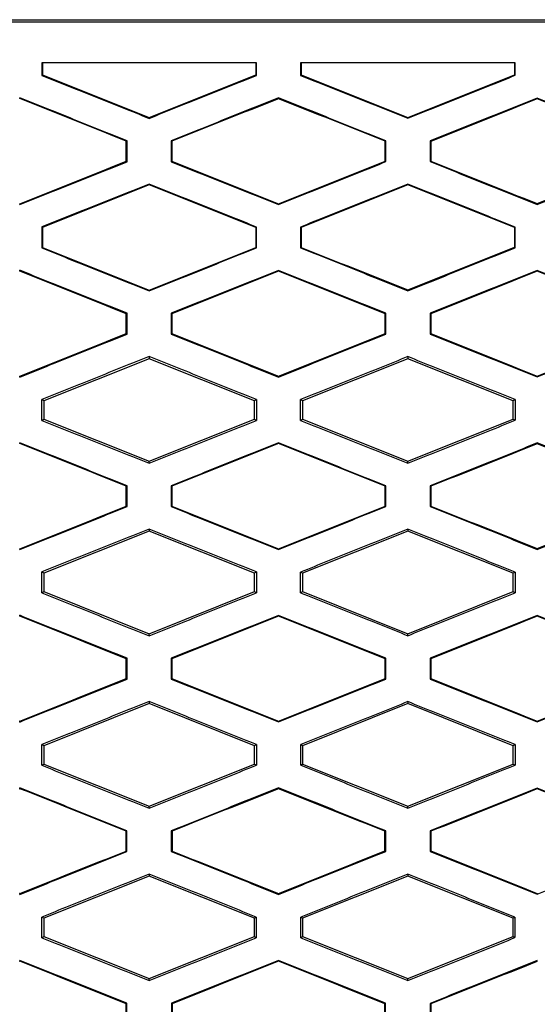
# Model space of a CAD drawing. Header units: millimetres. Extents: x -0.44 to 1.31, y -0.87 to 1.29.
# Tile 52 of 182: x 0.2825 to 0.2945, y 0.1787 to 0.2016. Entities that reach past the tile are written whole.
import ezdxf

# ---------------------------------------------------------------- set-up
doc = ezdxf.new("R2010")
doc.units = ezdxf.units.MM

msp = doc.modelspace()

# ---------------------------------------------------------------- linework, layer by layer
at = {"color": 7, "linetype": 'Continuous', "lineweight": 25}
for p, q in [((0.259283, 0.201561), (0.305677, 0.201561)), ((0.262559, 0.201511), (0.30239, 0.201511)), ((0.282991, 0.200561), (0.282991, 0.200268)), ((0.287951, 0.200561), (0.287951, 0.200281)), ((0.287968, 0.200269), (0.287968, 0.200561)), ((0.288992, 0.200561), (0.288992, 0.200269)), ((0.293948, 0.200561), (0.293948, 0.200283)), ((0.293966, 0.200271), (0.293966, 0.200561)), ((0.282991, 0.200268), (0.283008, 0.20028)), ((0.287968, 0.200269), (0.287951, 0.200281)), ((0.288992, 0.200269), (0.289009, 0.200281)), ((0.293966, 0.200271), (0.293948, 0.200283)), ((0.28248, 0.19973), (0.28248, 0.199749)), ((0.28848, 0.199729), (0.28848, 0.199748)), ((0.29448, 0.199727), (0.29448, 0.199745)), ((0.28548, 0.199273), (0.28548, 0.199292)), ((0.29148, 0.199275), (0.29148, 0.199294)), ((0.284969, 0.198753), (0.284951, 0.198742)), ((0.284969, 0.198268), (0.284969, 0.198753)), ((0.285991, 0.198753), (0.285991, 0.198268)), ((0.285991, 0.198753), (0.286008, 0.198742)), ((0.290967, 0.198752), (0.29095, 0.198741)), ((0.290967, 0.198269), (0.290967, 0.198752)), ((0.291993, 0.198752), (0.291993, 0.19827)), ((0.291993, 0.198752), (0.29201, 0.19874)), ((0.284969, 0.198268), (0.284951, 0.19828)), ((0.285991, 0.198268), (0.286008, 0.19828)), ((0.290967, 0.198269), (0.29095, 0.198281)), ((0.291993, 0.19827), (0.29201, 0.198282)), ((0.28548, 0.197749), (0.28548, 0.19773)), ((0.29148, 0.197747), (0.29148, 0.197728)), ((0.28248, 0.197272), (0.28248, 0.197291)), ((0.28848, 0.197273), (0.28848, 0.197292)), ((0.29448, 0.197277), (0.29448, 0.197295)), ((0.282991, 0.196754), (0.282991, 0.196268)), ((0.282991, 0.196754), (0.283008, 0.196742)), ((0.287951, 0.196741), (0.287968, 0.196753)), ((0.287951, 0.196741), (0.287951, 0.196281)), ((0.287968, 0.196269), (0.287968, 0.196753)), ((0.288992, 0.196753), (0.288992, 0.196269)), ((0.288992, 0.196753), (0.289009, 0.196741)), ((0.293948, 0.19674), (0.293966, 0.196752)), ((0.293948, 0.19674), (0.293948, 0.196282)), ((0.293966, 0.196271), (0.293966, 0.196752)), ((0.282991, 0.196268), (0.283008, 0.19628)), ((0.287968, 0.196269), (0.287951, 0.196281)), ((0.288992, 0.196269), (0.289009, 0.196281)), ((0.293966, 0.196271), (0.293948, 0.196282)), ((0.28248, 0.19573), (0.28248, 0.195749)), ((0.28848, 0.19573), (0.28848, 0.195748)), ((0.29448, 0.195727), (0.29448, 0.195745)), ((0.28548, 0.195273), (0.28548, 0.195292)), ((0.29148, 0.195275), (0.29148, 0.195294)), ((0.284969, 0.194753), (0.284951, 0.194742)), ((0.284969, 0.194268), (0.284969, 0.194753)), ((0.285991, 0.194753), (0.285991, 0.194268)), ((0.285991, 0.194753), (0.286009, 0.194742)), ((0.290967, 0.194752), (0.29095, 0.194741)), ((0.290967, 0.19427), (0.290967, 0.194752)), ((0.291993, 0.194752), (0.291993, 0.19427)), ((0.291993, 0.194752), (0.292011, 0.19474)), ((0.284969, 0.194268), (0.284951, 0.19428)), ((0.285991, 0.194268), (0.286009, 0.19428)), ((0.290967, 0.19427), (0.29095, 0.194281)), ((0.291993, 0.19427), (0.292011, 0.194282)), ((0.28548, 0.1937), (0.283037, 0.192723)), ((0.28548, 0.193749), (0.28548, 0.1937)), ((0.287923, 0.192723), (0.28548, 0.1937)), ((0.29148, 0.1937), (0.289037, 0.192723)), ((0.29148, 0.193747), (0.29148, 0.1937)), ((0.293923, 0.192723), (0.29148, 0.1937)), ((0.28248, 0.193273), (0.28248, 0.193291)), ((0.28848, 0.193274), (0.28848, 0.193292)), ((0.29448, 0.193277), (0.29448, 0.193295)), ((0.283037, 0.192723), (0.282991, 0.192753)), ((0.283037, 0.192723), (0.283037, 0.192299)), ((0.287968, 0.192753), (0.287923, 0.192723)), ((0.287923, 0.192299), (0.287923, 0.192723)), ((0.289037, 0.192723), (0.288992, 0.192753)), ((0.289037, 0.192723), (0.289037, 0.192299)), ((0.293966, 0.192751), (0.293923, 0.192723)), ((0.293923, 0.192299), (0.293923, 0.192723)), ((0.282991, 0.192268), (0.283037, 0.192299)), ((0.283037, 0.192299), (0.28548, 0.191322)), ((0.28548, 0.191322), (0.287923, 0.192299)), ((0.287923, 0.192299), (0.287968, 0.192269)), ((0.288992, 0.192269), (0.289037, 0.192299)), ((0.289037, 0.192299), (0.29148, 0.191322)), ((0.29148, 0.191322), (0.293923, 0.192299)), ((0.293923, 0.192299), (0.293966, 0.192271)), ((0.28248, 0.19173), (0.28248, 0.191749)), ((0.28848, 0.191729), (0.28848, 0.191748)), ((0.29448, 0.191726), (0.29448, 0.191745)), ((0.28548, 0.191273), (0.28548, 0.191322)), ((0.29148, 0.191275), (0.29148, 0.191322)), ((0.284969, 0.190753), (0.284951, 0.190741)), ((0.284969, 0.190269), (0.284969, 0.190753)), ((0.285992, 0.190753), (0.285992, 0.190269)), ((0.285992, 0.190753), (0.286009, 0.190741)), ((0.290967, 0.190752), (0.29095, 0.19074)), ((0.290967, 0.19027), (0.290967, 0.190752)), ((0.291994, 0.190752), (0.291994, 0.19027)), ((0.291994, 0.190752), (0.292011, 0.19074)), ((0.284969, 0.190269), (0.284951, 0.19028)), ((0.285992, 0.190269), (0.286009, 0.190281)), ((0.290967, 0.19027), (0.290949, 0.190282)), ((0.291994, 0.19027), (0.292011, 0.190282)), ((0.28548, 0.1897), (0.283037, 0.188723)), ((0.28548, 0.189748), (0.28548, 0.1897)), ((0.287923, 0.188723), (0.28548, 0.1897)), ((0.29148, 0.1897), (0.289037, 0.188723)), ((0.29148, 0.189747), (0.29148, 0.1897)), ((0.293923, 0.188723), (0.29148, 0.1897)), ((0.29448, 0.189277), (0.29448, 0.189296)), ((0.28248, 0.189273), (0.28248, 0.189292)), ((0.28848, 0.189274), (0.28848, 0.189293)), ((0.283037, 0.188723), (0.282992, 0.188753)), ((0.283037, 0.188723), (0.283037, 0.188299)), ((0.287968, 0.188753), (0.287923, 0.188723)), ((0.287923, 0.188299), (0.287923, 0.188723)), ((0.289037, 0.188723), (0.288993, 0.188752)), ((0.289037, 0.188723), (0.289037, 0.188299)), ((0.293965, 0.188751), (0.293923, 0.188723)), ((0.293923, 0.188299), (0.293923, 0.188723)), ((0.282992, 0.188269), (0.283037, 0.188299)), ((0.283037, 0.188299), (0.28548, 0.187322)), ((0.28548, 0.187322), (0.287923, 0.188299)), ((0.287923, 0.188299), (0.287968, 0.188269)), ((0.288993, 0.18827), (0.289037, 0.188299)), ((0.289037, 0.188299), (0.29148, 0.187322)), ((0.29148, 0.187322), (0.293923, 0.188299)), ((0.293923, 0.188299), (0.293965, 0.188271)), ((0.28248, 0.187729), (0.28248, 0.187748)), ((0.28848, 0.187728), (0.28848, 0.187747)), ((0.29448, 0.187726), (0.29448, 0.187744)), ((0.28548, 0.187274), (0.28548, 0.187322)), ((0.29148, 0.187276), (0.29148, 0.187322)), ((0.284968, 0.186753), (0.28495, 0.186741)), ((0.284968, 0.186269), (0.284968, 0.186753)), ((0.285992, 0.186753), (0.285993, 0.186269)), ((0.285992, 0.186753), (0.28601, 0.186741)), ((0.290966, 0.186752), (0.290949, 0.18674)), ((0.290966, 0.18627), (0.290966, 0.186752)), ((0.291994, 0.186751), (0.291995, 0.186271)), ((0.291994, 0.186751), (0.292012, 0.186739)), ((0.284968, 0.186269), (0.28495, 0.186281)), ((0.285993, 0.186269), (0.28601, 0.186281)), ((0.290966, 0.18627), (0.290949, 0.186282)), ((0.291995, 0.186271), (0.292012, 0.186283)), ((0.28548, 0.1857), (0.283037, 0.184723)), ((0.28548, 0.185747), (0.28548, 0.1857)), ((0.287923, 0.184723), (0.28548, 0.1857)), ((0.29148, 0.1857), (0.289037, 0.184723)), ((0.29148, 0.185746), (0.29148, 0.1857)), ((0.293923, 0.184723), (0.29148, 0.1857)), ((0.282479, 0.185275), (0.282479, 0.185293)), ((0.28248, 0.185274), (0.28248, 0.185293)), ((0.28848, 0.185275), (0.28848, 0.185294)), ((0.29448, 0.185278), (0.29448, 0.185297)), ((0.283037, 0.184723), (0.282993, 0.184752)), ((0.287967, 0.184752), (0.287923, 0.184723)), ((0.289037, 0.184723), (0.288994, 0.184752)), ((0.293964, 0.18475), (0.293923, 0.184723)), ((0.283037, 0.184723), (0.283037, 0.184299)), ((0.287923, 0.184299), (0.287923, 0.184723)), ((0.289037, 0.184723), (0.289037, 0.184299)), ((0.293923, 0.184299), (0.293923, 0.184723)), ((0.282993, 0.18427), (0.283037, 0.184299)), ((0.283037, 0.184299), (0.28548, 0.183322)), ((0.28548, 0.183322), (0.287923, 0.184299)), ((0.287923, 0.184299), (0.287967, 0.18427)), ((0.288994, 0.18427), (0.289037, 0.184299)), ((0.289037, 0.184299), (0.29148, 0.183322)), ((0.29148, 0.183322), (0.293923, 0.184299)), ((0.293923, 0.184299), (0.293964, 0.184272)), ((0.282479, 0.183728), (0.282479, 0.183747)), ((0.28248, 0.183728), (0.28248, 0.183747)), ((0.28848, 0.183727), (0.28848, 0.183746)), ((0.29448, 0.183724), (0.29448, 0.183743)), ((0.28548, 0.183275), (0.28548, 0.183322)), ((0.29148, 0.183277), (0.29148, 0.183322)), ((0.284967, 0.182752), (0.284949, 0.18274)), ((0.284967, 0.18227), (0.284967, 0.182752)), ((0.285994, 0.182752), (0.285994, 0.18227)), ((0.285994, 0.182752), (0.286011, 0.18274)), ((0.290965, 0.182751), (0.290948, 0.182739)), ((0.290965, 0.182271), (0.290965, 0.182751)), ((0.291996, 0.18275), (0.291996, 0.182272)), ((0.291996, 0.18275), (0.292013, 0.182739)), ((0.284967, 0.18227), (0.284949, 0.182282)), ((0.285994, 0.18227), (0.286011, 0.182282)), ((0.290965, 0.182271), (0.290947, 0.182283)), ((0.291996, 0.182272), (0.292013, 0.182283)), ((0.28548, 0.1817), (0.283037, 0.180723)), ((0.28548, 0.181746), (0.28548, 0.1817)), ((0.287923, 0.180723), (0.28548, 0.1817)), ((0.29148, 0.1817), (0.289037, 0.180723)), ((0.29148, 0.181744), (0.29148, 0.1817)), ((0.293923, 0.180723), (0.29148, 0.1817)), ((0.282479, 0.181276), (0.282479, 0.181295)), ((0.28248, 0.181276), (0.28248, 0.181294)), ((0.28848, 0.181277), (0.28848, 0.181296)), ((0.283037, 0.180723), (0.282994, 0.180751)), ((0.283037, 0.180723), (0.283037, 0.180299)), ((0.287965, 0.180751), (0.287923, 0.180723)), ((0.287923, 0.180299), (0.287923, 0.180723)), ((0.289037, 0.180723), (0.288995, 0.180751)), ((0.289037, 0.180723), (0.289037, 0.180299)), ((0.293963, 0.180749), (0.293923, 0.180723)), ((0.293923, 0.180299), (0.293923, 0.180723)), ((0.282994, 0.180271), (0.283037, 0.180299)), ((0.283037, 0.180299), (0.28548, 0.179322)), ((0.28548, 0.179322), (0.287923, 0.180299)), ((0.287923, 0.180299), (0.287965, 0.180271)), ((0.288995, 0.180271), (0.289037, 0.180299)), ((0.289037, 0.180299), (0.29148, 0.179322)), ((0.29148, 0.179322), (0.293923, 0.180299)), ((0.293923, 0.180299), (0.293963, 0.180273)), ((0.282479, 0.179726), (0.282479, 0.179745)), ((0.28248, 0.179726), (0.28248, 0.179745)), ((0.28848, 0.179726), (0.28848, 0.179744)), ((0.28548, 0.179277), (0.28548, 0.179322)), ((0.29148, 0.179279), (0.29148, 0.179322)), ((0.284965, 0.178751), (0.284948, 0.178739)), ((0.284965, 0.178271), (0.284965, 0.178751)), ((0.285995, 0.178751), (0.285996, 0.178271)), ((0.285995, 0.178751), (0.286013, 0.178739)), ((0.290963, 0.17875), (0.290946, 0.178738)), ((0.290963, 0.178272), (0.290963, 0.17875)), ((0.291997, 0.178749), (0.291998, 0.178273)), ((0.291997, 0.178749), (0.292015, 0.178738))]:
    msp.add_line(p, q, dxfattribs=at)
for points, knots in [([(0.287968, 0.200561), (0.287415, 0.200561), (0.286309, 0.200561), (0.28465, 0.200561), (0.283544, 0.200561), (0.282991, 0.200561)], [0, 0, 0, 0, 0.333425, 0.666756, 1, 1, 1, 1]), ([(0.293966, 0.200561), (0.293413, 0.200561), (0.292307, 0.200561), (0.290649, 0.200561), (0.289544, 0.200561), (0.288992, 0.200561)], [0, 0, 0, 0, 0.333531, 0.666861, 1, 1, 1, 1]), ([(0.282991, 0.200268), (0.283406, 0.200102), (0.284235, 0.199771), (0.285065, 0.199439), (0.28548, 0.199273)], [0, 0, 0, 0, 0.4999161, 1, 1, 1, 1]), ([(0.28548, 0.199273), (0.285894, 0.199439), (0.286724, 0.199771), (0.287553, 0.200103), (0.287968, 0.200269)], [0, 0, 0, 0, 0.499761, 1, 1, 1, 1]), ([(0.288992, 0.200269), (0.289406, 0.200103), (0.290236, 0.199772), (0.291065, 0.199441), (0.29148, 0.199275)], [0, 0, 0, 0, 0.499669, 1, 1, 1, 1]), ([(0.29148, 0.199275), (0.291894, 0.199441), (0.292723, 0.199773), (0.293551, 0.200105), (0.293966, 0.200271)], [0, 0, 0, 0, 0.499562, 1, 1, 1, 1]), ([(0.284969, 0.198753), (0.284555, 0.198919), (0.283725, 0.199251), (0.282895, 0.199583), (0.282479, 0.199749)], [0, 0, 0, 0, 0.498751, 1, 1, 1, 1]), ([(0.28848, 0.199748), (0.288065, 0.199582), (0.287235, 0.199251), (0.286406, 0.198919), (0.285991, 0.198753)], [0, 0, 0, 0, 0.500256, 1, 1, 1, 1]), ([(0.290967, 0.198752), (0.290552, 0.198918), (0.289723, 0.19925), (0.288894, 0.199582), (0.28848, 0.199748)], [0, 0, 0, 0, 0.500319, 1, 1, 1, 1]), ([(0.29448, 0.199745), (0.294065, 0.19958), (0.293236, 0.199249), (0.292407, 0.198918), (0.291993, 0.198752)], [0, 0, 0, 0, 0.500445, 1, 1, 1, 1]), ([(0.296964, 0.19875), (0.296549, 0.198916), (0.295722, 0.199248), (0.294894, 0.19958), (0.29448, 0.199745)], [0, 0, 0, 0, 0.500457, 1, 1, 1, 1]), ([(0.282479, 0.197272), (0.282895, 0.197439), (0.283725, 0.197771), (0.284555, 0.198103), (0.284969, 0.198268)], [0, 0, 0, 0, 0.501209, 1, 1, 1, 1]), ([(0.285991, 0.198268), (0.286406, 0.198103), (0.287235, 0.197771), (0.288065, 0.197439), (0.28848, 0.197273)], [0, 0, 0, 0, 0.499781, 1, 1, 1, 1]), ([(0.28848, 0.197273), (0.288894, 0.197439), (0.289723, 0.197771), (0.290552, 0.198103), (0.290967, 0.198269)], [0, 0, 0, 0, 0.499644, 1, 1, 1, 1]), ([(0.291993, 0.19827), (0.292407, 0.198104), (0.293236, 0.197773), (0.294065, 0.197442), (0.29448, 0.197277)], [0, 0, 0, 0, 0.499594, 1, 1, 1, 1]), ([(0.29448, 0.197277), (0.294894, 0.197442), (0.295722, 0.197774), (0.296549, 0.198106), (0.296964, 0.198272)], [0, 0, 0, 0, 0.499505, 1, 1, 1, 1]), ([(0.28548, 0.197749), (0.285065, 0.197583), (0.284235, 0.197251), (0.283405, 0.19692), (0.282991, 0.196754)], [0, 0, 0, 0, 0.50012, 1, 1, 1, 1]), ([(0.287968, 0.196753), (0.287554, 0.196919), (0.286724, 0.197251), (0.285895, 0.197583), (0.28548, 0.197749)], [0, 0, 0, 0, 0.500202, 1, 1, 1, 1]), ([(0.29148, 0.197747), (0.291065, 0.197581), (0.290236, 0.19725), (0.289406, 0.196919), (0.288992, 0.196753)], [0, 0, 0, 0, 0.500368, 1, 1, 1, 1]), ([(0.293966, 0.196752), (0.293551, 0.196918), (0.292723, 0.19725), (0.291894, 0.197581), (0.29148, 0.197747)], [0, 0, 0, 0, 0.500399, 1, 1, 1, 1]), ([(0.282991, 0.196268), (0.283406, 0.196102), (0.284235, 0.19577), (0.285065, 0.195439), (0.28548, 0.195273)], [0, 0, 0, 0, 0.499922, 1, 1, 1, 1]), ([(0.28548, 0.195273), (0.285895, 0.195439), (0.286724, 0.195771), (0.287553, 0.196103), (0.287968, 0.196269)], [0, 0, 0, 0, 0.499756, 1, 1, 1, 1]), ([(0.288992, 0.196269), (0.289406, 0.196103), (0.290236, 0.195772), (0.291065, 0.195441), (0.29148, 0.195275)], [0, 0, 0, 0, 0.4996753, 1, 1, 1, 1]), ([(0.29148, 0.195275), (0.291894, 0.195441), (0.292723, 0.195773), (0.293551, 0.196104), (0.293966, 0.196271)], [0, 0, 0, 0, 0.499558, 1, 1, 1, 1]), ([(0.284969, 0.194753), (0.284555, 0.194919), (0.283725, 0.195251), (0.282895, 0.195583), (0.282479, 0.19575)], [0, 0, 0, 0, 0.498742, 1, 1, 1, 1]), ([(0.28848, 0.195748), (0.288065, 0.195582), (0.287235, 0.195251), (0.286406, 0.194919), (0.285991, 0.194753)], [0, 0, 0, 0, 0.50026, 1, 1, 1, 1]), ([(0.290967, 0.194752), (0.290553, 0.194918), (0.289723, 0.19525), (0.288894, 0.195582), (0.28848, 0.195748)], [0, 0, 0, 0, 0.500313, 1, 1, 1, 1]), ([(0.29448, 0.195745), (0.294065, 0.19558), (0.293236, 0.195249), (0.292407, 0.194918), (0.291993, 0.194752)], [0, 0, 0, 0, 0.500449, 1, 1, 1, 1]), ([(0.296964, 0.19475), (0.29655, 0.194916), (0.295722, 0.195248), (0.294894, 0.19558), (0.29448, 0.195745)], [0, 0, 0, 0, 0.50045, 1, 1, 1, 1]), ([(0.282479, 0.193272), (0.282895, 0.193439), (0.283725, 0.193771), (0.284555, 0.194103), (0.284969, 0.194268)], [0, 0, 0, 0, 0.50126, 1, 1, 1, 1]), ([(0.285991, 0.194268), (0.286406, 0.194103), (0.287235, 0.193771), (0.288065, 0.193439), (0.28848, 0.193274)], [0, 0, 0, 0, 0.499785, 1, 1, 1, 1]), ([(0.28848, 0.193274), (0.288894, 0.193439), (0.289723, 0.193771), (0.290552, 0.194103), (0.290967, 0.19427)], [0, 0, 0, 0, 0.499642, 1, 1, 1, 1]), ([(0.291993, 0.19427), (0.292407, 0.194104), (0.293236, 0.193773), (0.294065, 0.193442), (0.29448, 0.193277)], [0, 0, 0, 0, 0.499598, 1, 1, 1, 1]), ([(0.29448, 0.193277), (0.294894, 0.193442), (0.295722, 0.193774), (0.296549, 0.194106), (0.296964, 0.194272)], [0, 0, 0, 0, 0.499503, 1, 1, 1, 1]), ([(0.28548, 0.193749), (0.285065, 0.193583), (0.284235, 0.193251), (0.283406, 0.192919), (0.282991, 0.192753)], [0, 0, 0, 0, 0.500122, 1, 1, 1, 1]), ([(0.287968, 0.192753), (0.287553, 0.192919), (0.286724, 0.193251), (0.285895, 0.193583), (0.28548, 0.193749)], [0, 0, 0, 0, 0.500199, 1, 1, 1, 1]), ([(0.29148, 0.193747), (0.291065, 0.193581), (0.290236, 0.19325), (0.289406, 0.192918), (0.288992, 0.192753)], [0, 0, 0, 0, 0.5003682, 1, 1, 1, 1]), ([(0.293966, 0.192751), (0.293551, 0.192917), (0.292723, 0.193249), (0.291894, 0.193581), (0.29148, 0.193747)], [0, 0, 0, 0, 0.500395, 1, 1, 1, 1]), ([(0.282991, 0.192268), (0.283406, 0.192103), (0.284235, 0.191771), (0.285065, 0.191439), (0.28548, 0.191273)], [0, 0, 0, 0, 0.499923, 1, 1, 1, 1]), ([(0.28548, 0.191273), (0.285895, 0.191439), (0.286724, 0.191771), (0.287553, 0.192103), (0.287968, 0.192269)], [0, 0, 0, 0, 0.499756, 1, 1, 1, 1]), ([(0.288992, 0.192269), (0.289406, 0.192104), (0.290236, 0.191772), (0.291065, 0.191441), (0.29148, 0.191275)], [0, 0, 0, 0, 0.499678, 1, 1, 1, 1]), ([(0.29148, 0.191275), (0.291894, 0.191441), (0.292723, 0.191773), (0.293551, 0.192105), (0.293966, 0.192271)], [0, 0, 0, 0, 0.499559, 1, 1, 1, 1]), ([(0.284969, 0.190753), (0.284555, 0.190919), (0.283725, 0.191251), (0.282895, 0.191583), (0.282479, 0.191749)], [0, 0, 0, 0, 0.4987335, 1, 1, 1, 1]), ([(0.28848, 0.191748), (0.288065, 0.191582), (0.287236, 0.191251), (0.286406, 0.190919), (0.285992, 0.190753)], [0, 0, 0, 0, 0.500259, 1, 1, 1, 1]), ([(0.290967, 0.190752), (0.290552, 0.190918), (0.289723, 0.19125), (0.288894, 0.191582), (0.28848, 0.191748)], [0, 0, 0, 0, 0.500312, 1, 1, 1, 1]), ([(0.29448, 0.191745), (0.294065, 0.191579), (0.293236, 0.191248), (0.292408, 0.190917), (0.291994, 0.190752)], [0, 0, 0, 0, 0.500447, 1, 1, 1, 1]), ([(0.296963, 0.19075), (0.296549, 0.190916), (0.295722, 0.191248), (0.294894, 0.191579), (0.29448, 0.191745)], [0, 0, 0, 0, 0.500449, 1, 1, 1, 1]), ([(0.282479, 0.189273), (0.282895, 0.189439), (0.283725, 0.189771), (0.284555, 0.190103), (0.284969, 0.190269)], [0, 0, 0, 0, 0.501318, 1, 1, 1, 1]), ([(0.285992, 0.190269), (0.286406, 0.190103), (0.287236, 0.189771), (0.288065, 0.18944), (0.28848, 0.189274)], [0, 0, 0, 0, 0.499783, 1, 1, 1, 1]), ([(0.28848, 0.189274), (0.288894, 0.18944), (0.289723, 0.189772), (0.290552, 0.190104), (0.290967, 0.19027)], [0, 0, 0, 0, 0.499645, 1, 1, 1, 1]), ([(0.291994, 0.19027), (0.292408, 0.190105), (0.293237, 0.189774), (0.294065, 0.189443), (0.29448, 0.189277)], [0, 0, 0, 0, 0.499597, 1, 1, 1, 1]), ([(0.29448, 0.189277), (0.294894, 0.189443), (0.295721, 0.189775), (0.296549, 0.190106), (0.296963, 0.190272)], [0, 0, 0, 0, 0.499507, 1, 1, 1, 1]), ([(0.28548, 0.189748), (0.285065, 0.189583), (0.284236, 0.189251), (0.283406, 0.188919), (0.282992, 0.188753)], [0, 0, 0, 0, 0.500119, 1, 1, 1, 1]), ([(0.287968, 0.188753), (0.287553, 0.188919), (0.286724, 0.189251), (0.285894, 0.189583), (0.28548, 0.189748)], [0, 0, 0, 0, 0.500201, 1, 1, 1, 1]), ([(0.29148, 0.189747), (0.291065, 0.189581), (0.290236, 0.189249), (0.289407, 0.188918), (0.288993, 0.188752)], [0, 0, 0, 0, 0.5003639, 1, 1, 1, 1]), ([(0.293965, 0.188751), (0.293551, 0.188917), (0.292722, 0.189249), (0.291894, 0.189581), (0.29148, 0.189747)], [0, 0, 0, 0, 0.500397, 1, 1, 1, 1]), ([(0.282992, 0.188269), (0.283406, 0.188103), (0.284236, 0.187771), (0.285065, 0.18744), (0.28548, 0.187274)], [0, 0, 0, 0, 0.499918, 1, 1, 1, 1]), ([(0.28548, 0.187274), (0.285894, 0.18744), (0.286724, 0.187772), (0.287553, 0.188103), (0.287968, 0.188269)], [0, 0, 0, 0, 0.499762, 1, 1, 1, 1]), ([(0.288993, 0.18827), (0.289407, 0.188104), (0.290236, 0.187773), (0.291065, 0.187442), (0.29148, 0.187276)], [0, 0, 0, 0, 0.499674, 1, 1, 1, 1]), ([(0.29148, 0.187276), (0.291894, 0.187442), (0.292722, 0.187773), (0.293551, 0.188105), (0.293965, 0.188271)], [0, 0, 0, 0, 0.499565, 1, 1, 1, 1]), ([(0.284968, 0.186753), (0.284554, 0.186918), (0.283725, 0.18725), (0.282895, 0.187582), (0.282479, 0.187748)], [0, 0, 0, 0, 0.498731, 1, 1, 1, 1]), ([(0.28848, 0.187747), (0.288065, 0.187581), (0.287236, 0.18725), (0.286407, 0.186918), (0.285992, 0.186753)], [0, 0, 0, 0, 0.500253, 1, 1, 1, 1]), ([(0.290966, 0.186752), (0.290552, 0.186918), (0.289723, 0.18725), (0.288894, 0.187581), (0.28848, 0.187747)], [0, 0, 0, 0, 0.5003165, 1, 1, 1, 1]), ([(0.29448, 0.187744), (0.294065, 0.187579), (0.293237, 0.187248), (0.292408, 0.186917), (0.291994, 0.186751)], [0, 0, 0, 0, 0.50044, 1, 1, 1, 1]), ([(0.296963, 0.186749), (0.296549, 0.186915), (0.295721, 0.187247), (0.294893, 0.187579), (0.29448, 0.187744)], [0, 0, 0, 0, 0.500453, 1, 1, 1, 1]), ([(0.282479, 0.185274), (0.282895, 0.18544), (0.283725, 0.185772), (0.284554, 0.186104), (0.284968, 0.186269)], [0, 0, 0, 0, 0.501378, 1, 1, 1, 1]), ([(0.285993, 0.186269), (0.286407, 0.186104), (0.287236, 0.185772), (0.288065, 0.185441), (0.28848, 0.185275)], [0, 0, 0, 0, 0.499777, 1, 1, 1, 1]), ([(0.28848, 0.185275), (0.288894, 0.185441), (0.289723, 0.185773), (0.290551, 0.186104), (0.290966, 0.18627)], [0, 0, 0, 0, 0.499654, 1, 1, 1, 1]), ([(0.291995, 0.186271), (0.292408, 0.186105), (0.293237, 0.185775), (0.294066, 0.185444), (0.29448, 0.185278)], [0, 0, 0, 0, 0.499591, 1, 1, 1, 1]), ([(0.29448, 0.185278), (0.294893, 0.185444), (0.295721, 0.185775), (0.296548, 0.186107), (0.296963, 0.186273)], [0, 0, 0, 0, 0.499516, 1, 1, 1, 1]), ([(0.28548, 0.185747), (0.285065, 0.185582), (0.284236, 0.18525), (0.283407, 0.184918), (0.282993, 0.184752)], [0, 0, 0, 0, 0.50011, 1, 1, 1, 1]), ([(0.287967, 0.184752), (0.287552, 0.184918), (0.286723, 0.18525), (0.285894, 0.185582), (0.28548, 0.185747)], [0, 0, 0, 0, 0.500208, 1, 1, 1, 1]), ([(0.29148, 0.185746), (0.291065, 0.18558), (0.290237, 0.185249), (0.289408, 0.184917), (0.288994, 0.184752)], [0, 0, 0, 0, 0.500355, 1, 1, 1, 1]), ([(0.293964, 0.18475), (0.29355, 0.184916), (0.292722, 0.185248), (0.291894, 0.18558), (0.29148, 0.185746)], [0, 0, 0, 0, 0.500404, 1, 1, 1, 1]), ([(0.28548, 0.183275), (0.285894, 0.183441), (0.286723, 0.183773), (0.287552, 0.184104), (0.287967, 0.18427)], [0, 0, 0, 0, 0.499773, 1, 1, 1, 1]), ([(0.288994, 0.18427), (0.289408, 0.184105), (0.290237, 0.183774), (0.291065, 0.183443), (0.29148, 0.183277)], [0, 0, 0, 0, 0.4996647, 1, 1, 1, 1]), ([(0.29148, 0.183277), (0.291894, 0.183443), (0.292722, 0.183774), (0.29355, 0.184106), (0.293964, 0.184272)], [0, 0, 0, 0, 0.499577, 1, 1, 1, 1]), ([(0.282993, 0.18427), (0.283407, 0.184104), (0.284236, 0.183772), (0.285065, 0.183441), (0.28548, 0.183275)], [0, 0, 0, 0, 0.499909, 1, 1, 1, 1]), ([(0.284967, 0.182752), (0.284553, 0.182917), (0.283724, 0.183249), (0.282895, 0.183581), (0.282479, 0.183747)], [0, 0, 0, 0, 0.498739, 1, 1, 1, 1]), ([(0.28848, 0.183746), (0.288065, 0.18358), (0.287237, 0.183249), (0.286408, 0.182917), (0.285994, 0.182752)], [0, 0, 0, 0, 0.500242, 1, 1, 1, 1]), ([(0.290965, 0.182751), (0.290551, 0.182917), (0.289722, 0.183249), (0.288894, 0.18358), (0.28848, 0.183746)], [0, 0, 0, 0, 0.500326, 1, 1, 1, 1]), ([(0.29448, 0.183743), (0.294066, 0.183578), (0.293238, 0.183247), (0.292409, 0.182916), (0.291996, 0.18275)], [0, 0, 0, 0, 0.5004276, 1, 1, 1, 1]), ([(0.296962, 0.182748), (0.296548, 0.182914), (0.295721, 0.183246), (0.294893, 0.183578), (0.29448, 0.183743)], [0, 0, 0, 0, 0.5004626, 1, 1, 1, 1]), ([(0.282479, 0.181275), (0.282895, 0.181442), (0.283724, 0.181773), (0.284553, 0.182105), (0.284967, 0.18227)], [0, 0, 0, 0, 0.501434, 1, 1, 1, 1]), ([(0.285994, 0.18227), (0.286408, 0.182105), (0.287237, 0.181773), (0.288066, 0.181442), (0.28848, 0.181277)], [0, 0, 0, 0, 0.499765, 1, 1, 1, 1]), ([(0.28848, 0.181277), (0.288894, 0.181442), (0.289722, 0.181774), (0.29055, 0.182105), (0.290965, 0.182271)], [0, 0, 0, 0, 0.499667, 1, 1, 1, 1]), ([(0.291996, 0.182272), (0.29241, 0.182106), (0.293238, 0.181776), (0.294066, 0.181445), (0.29448, 0.18128)], [0, 0, 0, 0, 0.49958, 1, 1, 1, 1]), ([(0.29448, 0.18128), (0.294893, 0.181445), (0.29572, 0.181777), (0.296547, 0.182108), (0.296961, 0.182274)], [0, 0, 0, 0, 0.499531, 1, 1, 1, 1]), ([(0.28548, 0.181746), (0.285066, 0.18158), (0.284237, 0.181249), (0.283408, 0.180917), (0.282994, 0.180751)], [0, 0, 0, 0, 0.500097, 1, 1, 1, 1]), ([(0.287965, 0.180751), (0.287551, 0.180917), (0.286723, 0.181249), (0.285894, 0.18158), (0.28548, 0.181746)], [0, 0, 0, 0, 0.500221, 1, 1, 1, 1]), ([(0.29148, 0.181744), (0.291066, 0.181578), (0.290237, 0.181247), (0.289409, 0.180916), (0.288995, 0.180751)], [0, 0, 0, 0, 0.50034, 1, 1, 1, 1]), ([(0.293963, 0.180749), (0.293549, 0.180915), (0.292721, 0.181247), (0.291894, 0.181578), (0.29148, 0.181744)], [0, 0, 0, 0, 0.500416, 1, 1, 1, 1]), ([(0.282994, 0.180271), (0.283409, 0.180105), (0.284237, 0.179774), (0.285066, 0.179443), (0.28548, 0.179277)], [0, 0, 0, 0, 0.499894, 1, 1, 1, 1]), ([(0.28548, 0.179277), (0.285894, 0.179443), (0.286723, 0.179774), (0.287551, 0.180105), (0.287965, 0.180271)], [0, 0, 0, 0, 0.499788, 1, 1, 1, 1]), ([(0.288995, 0.180271), (0.289409, 0.180106), (0.290238, 0.179775), (0.291066, 0.179444), (0.29148, 0.179279)], [0, 0, 0, 0, 0.49965, 1, 1, 1, 1]), ([(0.29148, 0.179279), (0.291894, 0.179445), (0.292721, 0.179776), (0.293549, 0.180107), (0.293963, 0.180273)], [0, 0, 0, 0, 0.4995928, 1, 1, 1, 1]), ([(0.284965, 0.178751), (0.284552, 0.178916), (0.283723, 0.179248), (0.282895, 0.179579), (0.282479, 0.179746)], [0, 0, 0, 0, 0.498762, 1, 1, 1, 1]), ([(0.28848, 0.179744), (0.288066, 0.179579), (0.287238, 0.179247), (0.286409, 0.178916), (0.285995, 0.178751)], [0, 0, 0, 0, 0.500226, 1, 1, 1, 1]), ([(0.290963, 0.17875), (0.290549, 0.178916), (0.289722, 0.179247), (0.288894, 0.179579), (0.28848, 0.179744)], [0, 0, 0, 0, 0.500342, 1, 1, 1, 1]), ([(0.29448, 0.179742), (0.294066, 0.179576), (0.293238, 0.179245), (0.292411, 0.178915), (0.291997, 0.178749)], [0, 0, 0, 0, 0.500411, 1, 1, 1, 1])]:
    msp.add_open_spline(points, degree=3, knots=knots, dxfattribs=at)
for points in [[(0.283008, 0.200561), (0.283008, 0.200467), (0.283008, 0.200374), (0.283008, 0.20028)], [(0.289009, 0.200561), (0.289009, 0.200468), (0.289009, 0.200374), (0.289009, 0.200281)], [(0.283008, 0.20028), (0.283832, 0.199951), (0.284656, 0.199621), (0.28548, 0.199292)], [(0.28548, 0.199292), (0.286304, 0.199621), (0.287127, 0.199951), (0.287951, 0.200281)], [(0.289009, 0.200281), (0.289833, 0.199952), (0.290656, 0.199623), (0.29148, 0.199294)], [(0.29148, 0.199294), (0.292303, 0.199623), (0.293126, 0.199953), (0.293948, 0.200283)], [(0.282479, 0.19973), (0.282479, 0.19973), (0.28248, 0.19973), (0.28248, 0.19973)], [(0.284951, 0.198742), (0.284128, 0.199071), (0.283304, 0.199401), (0.28248, 0.19973)], [(0.28848, 0.199729), (0.287656, 0.1994), (0.286832, 0.199071), (0.286008, 0.198742)], [(0.29095, 0.198741), (0.290127, 0.19907), (0.289303, 0.1994), (0.28848, 0.199729)], [(0.29448, 0.199727), (0.293657, 0.199398), (0.292834, 0.199069), (0.29201, 0.19874)], [(0.296946, 0.198738), (0.296124, 0.199068), (0.295302, 0.199397), (0.29448, 0.199727)], [(0.284951, 0.19828), (0.284951, 0.198434), (0.284951, 0.198588), (0.284951, 0.198742)], [(0.286008, 0.198742), (0.286008, 0.198588), (0.286008, 0.198434), (0.286008, 0.19828)], [(0.29095, 0.198281), (0.29095, 0.198434), (0.29095, 0.198587), (0.29095, 0.198741)], [(0.29201, 0.19874), (0.29201, 0.198587), (0.29201, 0.198435), (0.29201, 0.198282)], [(0.28248, 0.197291), (0.283304, 0.197621), (0.284128, 0.19795), (0.284951, 0.19828)], [(0.286008, 0.19828), (0.286832, 0.197951), (0.287656, 0.197622), (0.28848, 0.197292)], [(0.28848, 0.197292), (0.289303, 0.197622), (0.290127, 0.197952), (0.29095, 0.198281)], [(0.29201, 0.198282), (0.292834, 0.197953), (0.293657, 0.197624), (0.29448, 0.197295)], [(0.29448, 0.197295), (0.295302, 0.197625), (0.296124, 0.197954), (0.296946, 0.198284)], [(0.28548, 0.19773), (0.284656, 0.197401), (0.283832, 0.197071), (0.283008, 0.196742)], [(0.287951, 0.196741), (0.287127, 0.197071), (0.286304, 0.197401), (0.28548, 0.19773)], [(0.29148, 0.197728), (0.290656, 0.197399), (0.289833, 0.19707), (0.289009, 0.196741)], [(0.293948, 0.19674), (0.293126, 0.197069), (0.292303, 0.197399), (0.29148, 0.197728)], [(0.28248, 0.197291), (0.28248, 0.197291), (0.282479, 0.197291), (0.282479, 0.197292)], [(0.283008, 0.196742), (0.283008, 0.196588), (0.283008, 0.196434), (0.283008, 0.19628)], [(0.289009, 0.196741), (0.289009, 0.196588), (0.289009, 0.196434), (0.289009, 0.196281)], [(0.283008, 0.19628), (0.283832, 0.195951), (0.284656, 0.195621), (0.28548, 0.195292)], [(0.28548, 0.195292), (0.286304, 0.195621), (0.287127, 0.195951), (0.287951, 0.196281)], [(0.289009, 0.196281), (0.289833, 0.195952), (0.290656, 0.195623), (0.29148, 0.195294)], [(0.29148, 0.195294), (0.292303, 0.195623), (0.293126, 0.195953), (0.293948, 0.196282)], [(0.282479, 0.19573), (0.282479, 0.19573), (0.28248, 0.19573), (0.28248, 0.19573)], [(0.284951, 0.194742), (0.284128, 0.195071), (0.283304, 0.195401), (0.28248, 0.19573)], [(0.28848, 0.19573), (0.287656, 0.1954), (0.286832, 0.195071), (0.286009, 0.194742)], [(0.29095, 0.194741), (0.290127, 0.19507), (0.289303, 0.1954), (0.28848, 0.19573)], [(0.29448, 0.195727), (0.293657, 0.195398), (0.292834, 0.195069), (0.292011, 0.19474)], [(0.296946, 0.194738), (0.296124, 0.195068), (0.295302, 0.195397), (0.29448, 0.195727)], [(0.284951, 0.19428), (0.284951, 0.194434), (0.284951, 0.194588), (0.284951, 0.194742)], [(0.286009, 0.194742), (0.286009, 0.194588), (0.286009, 0.194434), (0.286009, 0.19428)], [(0.29095, 0.194281), (0.29095, 0.194434), (0.29095, 0.194587), (0.29095, 0.194741)], [(0.292011, 0.19474), (0.292011, 0.194587), (0.292011, 0.194435), (0.292011, 0.194282)], [(0.28248, 0.193291), (0.283304, 0.193621), (0.284128, 0.193951), (0.284951, 0.19428)], [(0.286009, 0.19428), (0.286832, 0.193951), (0.287656, 0.193622), (0.28848, 0.193292)], [(0.28848, 0.193292), (0.289303, 0.193622), (0.290127, 0.193952), (0.29095, 0.194281)], [(0.292011, 0.194282), (0.292834, 0.193953), (0.293657, 0.193624), (0.29448, 0.193295)], [(0.29448, 0.193295), (0.295302, 0.193625), (0.296124, 0.193954), (0.296946, 0.194284)], [(0.28248, 0.193291), (0.28248, 0.193292), (0.282479, 0.193292), (0.282479, 0.193292)], [(0.282991, 0.192268), (0.282991, 0.19243), (0.282991, 0.192592), (0.282991, 0.192753)], [(0.287968, 0.192753), (0.287968, 0.192592), (0.287968, 0.19243), (0.287968, 0.192269)], [(0.288992, 0.192269), (0.288992, 0.19243), (0.288992, 0.192592), (0.288992, 0.192753)], [(0.293966, 0.192751), (0.293966, 0.192591), (0.293966, 0.192431), (0.293966, 0.192271)], [(0.28248, 0.19173), (0.28248, 0.19173), (0.282479, 0.19173), (0.282479, 0.19173)], [(0.284951, 0.190741), (0.284127, 0.191071), (0.283304, 0.191401), (0.28248, 0.19173)], [(0.28848, 0.191729), (0.287656, 0.1914), (0.286833, 0.191071), (0.286009, 0.190741)], [(0.29095, 0.19074), (0.290126, 0.19107), (0.289303, 0.1914), (0.28848, 0.191729)], [(0.29448, 0.191726), (0.293657, 0.191398), (0.292834, 0.191069), (0.292011, 0.19074)], [(0.296946, 0.190738), (0.296124, 0.191067), (0.295302, 0.191397), (0.29448, 0.191726)], [(0.284951, 0.19028), (0.284951, 0.190434), (0.284951, 0.190588), (0.284951, 0.190741)], [(0.286009, 0.190741), (0.286009, 0.190588), (0.286009, 0.190434), (0.286009, 0.190281)], [(0.290949, 0.190282), (0.290949, 0.190435), (0.290949, 0.190587), (0.29095, 0.19074)], [(0.292011, 0.19074), (0.292011, 0.190587), (0.292011, 0.190435), (0.292011, 0.190282)], [(0.28248, 0.189292), (0.283304, 0.189621), (0.284127, 0.189951), (0.284951, 0.19028)], [(0.286009, 0.190281), (0.286833, 0.189951), (0.287656, 0.189622), (0.28848, 0.189293)], [(0.28848, 0.189293), (0.289303, 0.189623), (0.290126, 0.189952), (0.290949, 0.190282)], [(0.292011, 0.190282), (0.292834, 0.189953), (0.293657, 0.189625), (0.29448, 0.189296)], [(0.29448, 0.189296), (0.295302, 0.189625), (0.296124, 0.189955), (0.296946, 0.190284)], [(0.28248, 0.189292), (0.28248, 0.189292), (0.282479, 0.189292), (0.282479, 0.189292)], [(0.282992, 0.188269), (0.282992, 0.18843), (0.282992, 0.188592), (0.282992, 0.188753)], [(0.287968, 0.188753), (0.287968, 0.188592), (0.287968, 0.18843), (0.287968, 0.188269)], [(0.288993, 0.18827), (0.288993, 0.188431), (0.288993, 0.188592), (0.288993, 0.188752)], [(0.293965, 0.188751), (0.293965, 0.188591), (0.293965, 0.188431), (0.293965, 0.188271)], [(0.28248, 0.187729), (0.28248, 0.187729), (0.282479, 0.187729), (0.282479, 0.187729)], [(0.28495, 0.186741), (0.284127, 0.18707), (0.283304, 0.1874), (0.28248, 0.187729)], [(0.28848, 0.187728), (0.287657, 0.187399), (0.286833, 0.18707), (0.28601, 0.186741)], [(0.290949, 0.18674), (0.290126, 0.187069), (0.289303, 0.187399), (0.28848, 0.187728)], [(0.29448, 0.187726), (0.293657, 0.187397), (0.292835, 0.187068), (0.292012, 0.186739)], [(0.296945, 0.186737), (0.296124, 0.187067), (0.295302, 0.187396), (0.29448, 0.187726)], [(0.28495, 0.186281), (0.28495, 0.186434), (0.28495, 0.186588), (0.28495, 0.186741)], [(0.28601, 0.186741), (0.28601, 0.186588), (0.28601, 0.186434), (0.28601, 0.186281)], [(0.290949, 0.186282), (0.290949, 0.186435), (0.290949, 0.186587), (0.290949, 0.18674)], [(0.292012, 0.186739), (0.292012, 0.186587), (0.292012, 0.186435), (0.292012, 0.186283)], [(0.28248, 0.185293), (0.283303, 0.185622), (0.284127, 0.185952), (0.28495, 0.186281)], [(0.28601, 0.186281), (0.286833, 0.185952), (0.287657, 0.185623), (0.28848, 0.185294)], [(0.28848, 0.185294), (0.289303, 0.185623), (0.290126, 0.185953), (0.290949, 0.186282)], [(0.292012, 0.186283), (0.292835, 0.185954), (0.293657, 0.185626), (0.29448, 0.185297)], [(0.29448, 0.185297), (0.295302, 0.185626), (0.296124, 0.185956), (0.296945, 0.186285)], [(0.282479, 0.185293), (0.282479, 0.185293), (0.282479, 0.185293), (0.282478, 0.185293)], [(0.28248, 0.185293), (0.28248, 0.185293), (0.282479, 0.185293), (0.282479, 0.185293)], [(0.282993, 0.18427), (0.282993, 0.184431), (0.282993, 0.184591), (0.282993, 0.184752)], [(0.287967, 0.184752), (0.287967, 0.184591), (0.287967, 0.184431), (0.287967, 0.18427)], [(0.288994, 0.18427), (0.288994, 0.184431), (0.288994, 0.184591), (0.288994, 0.184752)], [(0.293964, 0.18475), (0.293964, 0.184591), (0.293964, 0.184431), (0.293964, 0.184272)], [(0.282478, 0.183728), (0.282479, 0.183728), (0.282479, 0.183728), (0.282479, 0.183728)], [(0.28248, 0.183728), (0.28248, 0.183728), (0.282479, 0.183728), (0.282479, 0.183728)], [(0.284949, 0.18274), (0.284126, 0.183069), (0.283303, 0.183399), (0.28248, 0.183728)], [(0.28848, 0.183727), (0.287657, 0.183398), (0.286834, 0.183069), (0.286011, 0.18274)], [(0.290948, 0.182739), (0.290125, 0.183068), (0.289303, 0.183398), (0.28848, 0.183727)], [(0.29448, 0.183724), (0.293658, 0.183396), (0.292836, 0.183067), (0.292013, 0.182739)], [(0.296944, 0.182737), (0.296123, 0.183066), (0.295302, 0.183395), (0.29448, 0.183724)], [(0.284949, 0.182282), (0.284949, 0.182435), (0.284949, 0.182587), (0.284949, 0.18274)], [(0.286011, 0.18274), (0.286011, 0.182587), (0.286011, 0.182435), (0.286011, 0.182282)], [(0.290947, 0.182283), (0.290947, 0.182435), (0.290948, 0.182587), (0.290948, 0.182739)], [(0.292013, 0.182739), (0.292013, 0.182587), (0.292013, 0.182435), (0.292013, 0.182283)], [(0.28248, 0.181294), (0.283303, 0.181624), (0.284126, 0.181953), (0.284949, 0.182282)], [(0.286011, 0.182282), (0.286834, 0.181953), (0.287657, 0.181624), (0.28848, 0.181296)], [(0.28848, 0.181296), (0.289303, 0.181625), (0.290125, 0.181954), (0.290947, 0.182283)], [(0.292013, 0.182283), (0.292836, 0.181955), (0.293658, 0.181627), (0.29448, 0.181299)], [(0.282479, 0.181295), (0.282479, 0.181295), (0.282479, 0.181295), (0.282478, 0.181294)], [(0.28248, 0.181294), (0.28248, 0.181295), (0.28248, 0.181295), (0.282479, 0.181295)], [(0.282994, 0.180271), (0.282994, 0.180431), (0.282994, 0.180591), (0.282994, 0.180751)], [(0.287965, 0.180751), (0.287965, 0.180591), (0.287965, 0.180431), (0.287965, 0.180271)], [(0.288995, 0.180271), (0.288995, 0.180431), (0.288995, 0.180591), (0.288995, 0.180751)], [(0.293963, 0.180749), (0.293963, 0.180591), (0.293963, 0.180432), (0.293963, 0.180273)], [(0.282478, 0.179726), (0.282479, 0.179726), (0.282479, 0.179726), (0.282479, 0.179726)], [(0.28248, 0.179726), (0.28248, 0.179726), (0.28248, 0.179726), (0.282479, 0.179726)], [(0.284948, 0.178739), (0.284125, 0.179068), (0.283303, 0.179397), (0.28248, 0.179726)], [(0.28848, 0.179726), (0.287658, 0.179397), (0.286835, 0.179068), (0.286013, 0.178739)], [(0.290946, 0.178738), (0.290124, 0.179067), (0.289302, 0.179396), (0.28848, 0.179726)], [(0.29448, 0.179723), (0.293658, 0.179394), (0.292837, 0.179066), (0.292015, 0.178738)], [(0.284947, 0.178283), (0.284948, 0.178435), (0.284948, 0.178587), (0.284948, 0.178739)], [(0.286013, 0.178739), (0.286013, 0.178587), (0.286013, 0.178435), (0.286013, 0.178283)], [(0.290946, 0.178284), (0.290946, 0.178435), (0.290946, 0.178587), (0.290946, 0.178738)], [(0.292015, 0.178738), (0.292015, 0.178587), (0.292015, 0.178436), (0.292015, 0.178285)]]:
    msp.add_open_spline(points, degree=3, dxfattribs=at)

doc.saveas('drawing.dxf')
